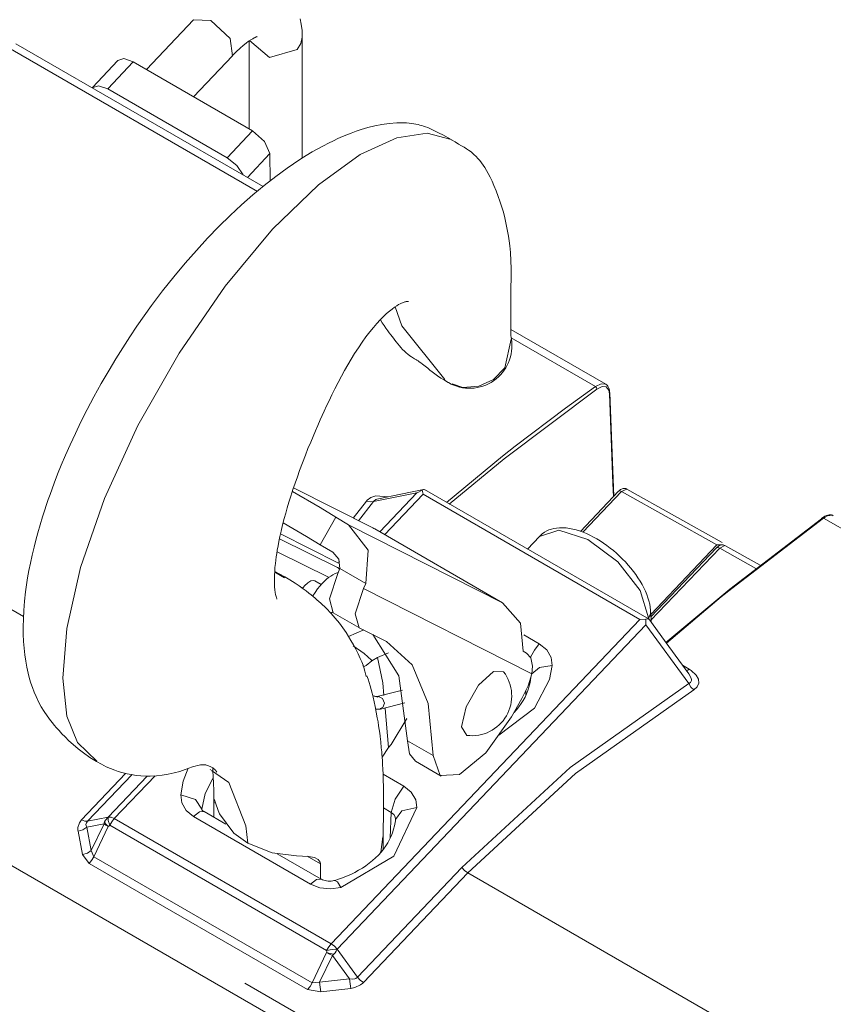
# Model space of a CAD drawing. Header units: millimetres. Extents: x 3 to 207, y 3 to 294.
# Tile 25 of 61: x 170 to 180, y 103 to 115. Entities that reach past the tile are written whole.
import ezdxf

# ---------------------------------------------------------------- set-up
doc = ezdxf.new("R2010")
doc.units = ezdxf.units.MM
doc.layers.add('1', color=7, linetype='CONTINUOUS', true_color=0xffffff)

msp = doc.modelspace()

# ---------------------------------------------------------------- linework, layer by layer
at = {"layer": '1', "color": 252, "linetype": 'Continuous', "lineweight": 18}
for p, q in [((172.515198, 114.811974), (171.959579, 114.223282)), ((172.720123, 114.801575), (172.515152, 114.81192)), ((172.948792, 114.588631), (172.720123, 114.801575)), ((173.785858, 114.760345), (173.773483, 114.82093)), ((173.794861, 114.68586), (173.785858, 114.760345)), ((173.243683, 114.603424), (173.254303, 114.608009)), ((173.254303, 114.608009), (173.261581, 114.610817)), ((173.261581, 114.610817), (173.265945, 114.612488)), ((173.265945, 114.612488), (173.26709, 114.613373)), ((173.782227, 114.53038), (173.797836, 114.60775)), ((173.797836, 114.607765), (173.794861, 114.68586)), ((173.796906, 113.179161), (173.797836, 114.607384)), ((173.334961, 112.845253), (170.420181, 114.526855)), ((172.972534, 114.385986), (172.948792, 114.588631)), ((173.062851, 114.474693), (173.100388, 114.507378)), ((173.100388, 114.507378), (173.136017, 114.535873)), ((173.136017, 114.535873), (173.165009, 114.557076)), ((173.165009, 114.557076), (173.19165, 114.574821)), ((173.172836, 114.5616), (173.172165, 113.523712)), ((173.176788, 114.564697), (173.411575, 114.365166)), ((173.19165, 114.574821), (173.212341, 114.587242)), ((173.212341, 114.587242), (173.23053, 114.597069)), ((173.23053, 114.597069), (173.243683, 114.603424)), ((173.736832, 114.460564), (173.782227, 114.53038)), ((172.516006, 113.902283), (172.972443, 114.385887)), ((172.972397, 114.385826), (173.018555, 114.432823)), ((173.018555, 114.432823), (173.062851, 114.474693)), ((173.411575, 114.365166), (173.736832, 114.460564)), ((171.62056, 114.331474), (171.323792, 114.011597)), ((171.62056, 114.331474), (171.693756, 114.352943)), ((171.693756, 114.352943), (171.801346, 114.314568)), ((171.801346, 114.314568), (173.209641, 113.50209)), ((171.320343, 114.007538), (171.393341, 114.033363)), ((171.393341, 114.033363), (171.504578, 113.994698)), ((171.504578, 113.994698), (172.912872, 113.18222)), ((174.737625, 113.577019), (174.651779, 113.559761)), ((174.822464, 113.589226), (174.737625, 113.577019)), ((174.910812, 113.596169), (174.822464, 113.589226)), ((174.996765, 113.596481), (174.910812, 113.596169)), ((175.027664, 113.594841), (174.996765, 113.596481)), ((175.058197, 113.592194), (175.027664, 113.594841)), ((175.085815, 113.588875), (175.058197, 113.592194)), ((175.113205, 113.584679), (175.085815, 113.588875)), ((175.138092, 113.580086), (175.113205, 113.584679)), ((175.162964, 113.574722), (175.138092, 113.580086)), ((175.185715, 113.56913), (175.162964, 113.574722)), ((175.208252, 113.563019), (175.185715, 113.56913)), ((175.228439, 113.55703), (175.208252, 113.563019)), ((173.209641, 113.50209), (173.352631, 113.375168)), ((174.321625, 113.454063), (174.270859, 113.432884)), ((174.372467, 113.474037), (174.321625, 113.454063)), ((174.432404, 113.495926), (174.372467, 113.474037)), ((174.491989, 113.515884), (174.432404, 113.495926)), ((174.572189, 113.539726), (174.491989, 113.515884)), ((174.651779, 113.559761), (174.572189, 113.539726)), ((175.249603, 113.550011), (175.228439, 113.55703)), ((175.278732, 113.539024), (175.249603, 113.550011)), ((175.309921, 113.525703), (175.278732, 113.539024)), ((175.340683, 113.511032), (175.309921, 113.525703)), ((175.371811, 113.495247), (175.340683, 113.511032)), ((175.41243, 113.474205), (175.371811, 113.495247)), ((175.453415, 113.452477), (175.41243, 113.474205)), ((175.551743, 113.397942), (175.453415, 113.452477)), ((173.352631, 113.375168), (173.413315, 113.232895)), ((174.106003, 113.355896), (174.046997, 113.325386)), ((174.1651, 113.384918), (174.106003, 113.355896)), ((174.21785, 113.409492), (174.1651, 113.384918)), ((174.270859, 113.432884), (174.21785, 113.409492)), ((175.599625, 113.370079), (175.556732, 113.395096)), ((175.641541, 113.345604), (175.599625, 113.370079)), ((175.675507, 113.325813), (175.641541, 113.345604)), ((173.413315, 113.232895), (173.418564, 112.909828)), ((173.915634, 113.252151), (173.843002, 113.208595)), ((173.981323, 113.28968), (173.915634, 113.252151)), ((174.046997, 113.325386), (173.981323, 113.28968)), ((175.707565, 113.30677), (175.675507, 113.325813)), ((175.73436, 113.290154), (175.707565, 113.30677)), ((175.757416, 113.274879), (175.73436, 113.290154)), ((175.776978, 113.260773), (175.757416, 113.274879)), ((175.793549, 113.247849), (175.776978, 113.260773)), ((175.82225, 113.223862), (175.793549, 113.247849)), ((175.847153, 113.20034), (175.82225, 113.223862)), ((172.912872, 113.18222), (173.024948, 113.092056)), ((173.694244, 113.112755), (173.618042, 113.060287)), ((173.770187, 113.162788), (173.694244, 113.112755)), ((173.843002, 113.208595), (173.770187, 113.162788)), ((175.869934, 113.175598), (175.847153, 113.20034)), ((175.891281, 113.149673), (175.869934, 113.175598)), ((175.910965, 113.123734), (175.891281, 113.149673)), ((175.930038, 113.096634), (175.910965, 113.123734)), ((173.024948, 113.092056), (173.100174, 112.980713)), ((173.618042, 113.060287), (173.483994, 112.962585)), ((175.949509, 113.06691), (175.930038, 113.096634)), ((175.969208, 113.03447), (175.949509, 113.06691)), ((175.990524, 112.996376), (175.969208, 113.03447)), ((176.012451, 112.953979), (175.990524, 112.996376)), ((173.483994, 112.962585), (173.349442, 112.857681)), ((176.035324, 112.90638), (176.012451, 112.953979)), ((176.058136, 112.855392), (176.035324, 112.90638)), ((173.349442, 112.857681), (173.21463, 112.745735)), ((176.084, 112.792976), (176.058136, 112.855392)), ((176.108582, 112.728706), (176.084, 112.792976)), ((173.21463, 112.745735), (173.079926, 112.627029)), ((176.128845, 112.671555), (176.108582, 112.728706)), ((176.14769, 112.613922), (176.128845, 112.671555)), ((173.079926, 112.627029), (172.945938, 112.502151)), ((176.165192, 112.555023), (176.14769, 112.613922)), ((176.180969, 112.496193), (176.165192, 112.555023)), ((172.945938, 112.502151), (172.812637, 112.371117)), ((176.195374, 112.436348), (176.180969, 112.496193)), ((176.208206, 112.376411), (176.195374, 112.436348)), ((172.812637, 112.371117), (172.680328, 112.234291)), ((176.21933, 112.317764), (176.208206, 112.376411)), ((176.229141, 112.258591), (176.21933, 112.317764)), ((172.680328, 112.234291), (172.549179, 112.091759)), ((176.237167, 112.202644), (176.229141, 112.258591)), ((176.24411, 112.146172), (176.237167, 112.202644)), ((172.549179, 112.091759), (172.415649, 111.93927)), ((176.248245, 112.106895), (176.24411, 112.146172)), ((176.251877, 112.067223), (176.248245, 112.106895)), ((176.254501, 112.033569), (176.251877, 112.067223)), ((172.415649, 111.93927), (172.283966, 111.781235)), ((176.256699, 111.999184), (176.254501, 112.033569)), ((176.258209, 111.969353), (176.256699, 111.999184)), ((176.259338, 111.939819), (176.258209, 111.969353)), ((176.260269, 111.903961), (176.259338, 111.939819)), ((176.260727, 111.869446), (176.260269, 111.903961)), ((176.2603, 111.783104), (176.260727, 111.825867)), ((176.260727, 111.825867), (176.260727, 111.869446)), ((172.283966, 111.781235), (172.150635, 111.612991)), ((176.258682, 111.681892), (176.259476, 111.731819)), ((176.259476, 111.731819), (176.2603, 111.783104)), ((172.150635, 111.612991), (172.020126, 111.439743)), ((176.25798, 111.575592), (176.258163, 111.627899)), ((176.258163, 111.627899), (176.258682, 111.681892)), ((174.967255, 111.469574), (174.978622, 111.474747)), ((174.978622, 111.474747), (174.988327, 111.478676)), ((174.988327, 111.478676), (174.997803, 111.482025)), ((174.997803, 111.482025), (175.006653, 111.484581)), ((175.006653, 111.484581), (175.016113, 111.486572)), ((175.016113, 111.486572), (175.02446, 111.48777)), ((175.02446, 111.48777), (175.031738, 111.488319)), ((175.031738, 111.488319), (175.038513, 111.488121)), ((175.038513, 111.488121), (175.048706, 111.488373)), ((176.257767, 111.404892), (176.257996, 111.479546)), ((176.25798, 111.526764), (176.25798, 111.575592)), ((176.257996, 111.479546), (176.25798, 111.526764)), ((172.020126, 111.439743), (171.933044, 111.319107)), ((174.79184, 111.345116), (174.826126, 111.37484)), ((174.826126, 111.37484), (174.857391, 111.399811)), ((174.857391, 111.399811), (174.886612, 111.421288)), ((174.886612, 111.421288), (174.911392, 111.437958)), ((174.911392, 111.437958), (174.933914, 111.451782)), ((174.933914, 111.451782), (174.951843, 111.461792)), ((174.951843, 111.461792), (174.967255, 111.469574)), ((176.257217, 111.334862), (176.257767, 111.404892)), ((171.933044, 111.319107), (171.84758, 111.196526)), ((174.677826, 111.229965), (174.717499, 111.272766)), ((174.717499, 111.272766), (174.755981, 111.311531)), ((174.718582, 111.272453), (174.718948, 111.271889)), ((174.718948, 111.271889), (174.740723, 111.238182)), ((174.755981, 111.311531), (174.79184, 111.345116)), ((176.25589, 111.21711), (176.25647, 111.273735)), ((176.25647, 111.273735), (176.257217, 111.334862)), ((171.84758, 111.196526), (171.762634, 111.070297)), ((174.548615, 111.071144), (174.593124, 111.129242)), ((174.593124, 111.129242), (174.635864, 111.181641)), ((174.635864, 111.181641), (174.677826, 111.229965)), ((174.740723, 111.238182), (174.762527, 111.20536)), ((174.762527, 111.20536), (174.783859, 111.174156)), ((174.783859, 111.174156), (174.805145, 111.143921)), ((174.805145, 111.143921), (174.822845, 111.119484)), ((176.255814, 111.1866), (176.255829, 111.201591)), ((176.255875, 111.173149), (176.255814, 111.1866)), ((176.255829, 111.201591), (176.25589, 111.21711)), ((176.255997, 111.160225), (176.255875, 111.173149)), ((177.376465, 110.513634), (176.255951, 111.160072)), ((176.256165, 111.148682), (176.255997, 111.160225)), ((176.256393, 111.137642), (176.256165, 111.148682)), ((176.256653, 111.127899), (176.256393, 111.137642)), ((176.256989, 111.118568), (176.256653, 111.127899)), ((171.762634, 111.070297), (171.679565, 110.942413)), ((174.459061, 110.943481), (174.503799, 111.009041)), ((174.503799, 111.009041), (174.548615, 111.071144)), ((174.822845, 111.119484), (174.84053, 111.095726)), ((174.84053, 111.095726), (174.856522, 111.074814)), ((174.856522, 111.074814), (174.872528, 111.054344)), ((174.872528, 111.054344), (174.889694, 111.032791)), ((174.889694, 111.032791), (174.906769, 111.011505)), ((174.906769, 111.011505), (174.924744, 110.989067)), ((176.257339, 111.110313), (176.256989, 111.118568)), ((176.257736, 111.102722), (176.257339, 111.110313)), ((176.258194, 111.095062), (176.257736, 111.102722)), ((176.258636, 111.088333), (176.258194, 111.095062)), ((176.259308, 111.079498), (176.258636, 111.088333)), ((176.260117, 111.070869), (176.259308, 111.079498)), ((176.261581, 111.058495), (176.260117, 111.070869)), ((176.263458, 111.045265), (176.261581, 111.058495)), ((171.679565, 110.942413), (171.597549, 110.811432)), ((174.41449, 110.874588), (174.459061, 110.943481)), ((174.924744, 110.989067), (174.942657, 110.96711)), ((174.942657, 110.96711), (174.961792, 110.944633)), ((174.961792, 110.944633), (174.981476, 110.923073)), ((174.981476, 110.923073), (175.001709, 110.90284)), ((175.001709, 110.90284), (175.023117, 110.883385)), ((171.597549, 110.811432), (171.517715, 110.679108)), ((174.333298, 110.740005), (174.373734, 110.808487)), ((174.373734, 110.808487), (174.41449, 110.874588)), ((175.023117, 110.883385), (175.044312, 110.865868)), ((175.044312, 110.865868), (175.066696, 110.849113)), ((175.066696, 110.849113), (175.086975, 110.835358)), ((175.086975, 110.835358), (175.109268, 110.82135)), ((175.109268, 110.82135), (175.122116, 110.813568)), ((175.122116, 110.813568), (175.136826, 110.804558)), ((175.136826, 110.804558), (175.143524, 110.800385)), ((175.143524, 110.800385), (175.15033, 110.796051)), ((175.15033, 110.796051), (175.163467, 110.787354)), ((175.163467, 110.787354), (175.176086, 110.778618)), ((175.176086, 110.778618), (175.196671, 110.763725)), ((171.517715, 110.679108), (171.426468, 110.521446)), ((174.259903, 110.608521), (174.296463, 110.675148)), ((174.296463, 110.675148), (174.333298, 110.740005)), ((175.196671, 110.763725), (175.217285, 110.748192)), ((175.217285, 110.748192), (175.246841, 110.725067)), ((175.246841, 110.725067), (175.276733, 110.701195)), ((175.276733, 110.701195), (175.302628, 110.680595)), ((175.302628, 110.680595), (175.32901, 110.65995)), ((175.32901, 110.65995), (175.361038, 110.63562)), ((174.220383, 110.534004), (174.259903, 110.608521)), ((175.361038, 110.63562), (175.393784, 110.611931)), ((175.393784, 110.611931), (175.433182, 110.585205)), ((175.433182, 110.585205), (175.473465, 110.559738)), ((175.47345, 110.559746), (175.51709, 110.534302)), ((171.426468, 110.521446), (171.338623, 110.362495)), ((174.146744, 110.388542), (174.181244, 110.457748)), ((174.181244, 110.457748), (174.220383, 110.534004)), ((175.51709, 110.534302), (175.562195, 110.510376)), ((177.385727, 110.506775), (177.376648, 110.512367)), ((177.393753, 110.500008), (177.385727, 110.506775)), ((177.403229, 110.488373), (177.393753, 110.500008)), ((177.410797, 110.474838), (177.403229, 110.488373)), ((177.417068, 110.458778), (177.410797, 110.474838)), ((177.42128, 110.441147), (177.417068, 110.458778)), ((177.422974, 110.426781), (177.42128, 110.441147)), ((177.423431, 110.411453), (177.422974, 110.426781)), ((171.338623, 110.362495), (171.260986, 110.215523)), ((174.083908, 110.257782), (174.11264, 110.318314)), ((174.11264, 110.318314), (174.146744, 110.388542)), ((177.424332, 110.412224), (177.424362, 110.411827)), ((177.471573, 109.190933), (177.424332, 110.412209)), ((177.424362, 110.411827), (177.424362, 110.411438)), ((171.260986, 110.215523), (171.186508, 110.068001)), ((174.031509, 110.144112), (174.055511, 110.196709)), ((174.055511, 110.196709), (174.083908, 110.257782)), ((173.979691, 110.027542), (174.007767, 110.091225)), ((174.007767, 110.091225), (174.031509, 110.144112)), ((171.186508, 110.068001), (171.121643, 109.933647)), ((173.924042, 109.897522), (173.952057, 109.963585)), ((173.952057, 109.963585), (173.979691, 110.027542)), ((171.121643, 109.933647), (171.059586, 109.799248)), ((173.896576, 109.83136), (173.924042, 109.897522)), ((171.059586, 109.799248), (171.006165, 109.678322)), ((173.834045, 109.675446), (173.864883, 109.753349)), ((173.864883, 109.753349), (173.896576, 109.83136)), ((171.006165, 109.678322), (170.955139, 109.557648)), ((173.799438, 109.585449), (173.834045, 109.675446)), ((170.955139, 109.557648), (170.91185, 109.450729)), ((173.766159, 109.495995), (173.799438, 109.585449)), ((170.91185, 109.450729), (170.870544, 109.344215)), ((173.713104, 109.346291), (173.739105, 109.42083)), ((173.739105, 109.42083), (173.766159, 109.495995)), ((170.845932, 109.278336), (170.822083, 109.212662)), ((170.870544, 109.344215), (170.845932, 109.278336)), ((173.662643, 109.193741), (173.687241, 109.269562)), ((173.687241, 109.269562), (173.713104, 109.346291)), ((175.225449, 109.269997), (174.961258, 109.21627)), ((175.231628, 109.271141), (175.210495, 109.264153)), ((175.240692, 109.266731), (175.231628, 109.271141)), ((177.887085, 107.742592), (175.237106, 109.271431)), ((177.551651, 109.270477), (177.541565, 109.262939)), ((177.562332, 109.276733), (177.551651, 109.270477)), ((177.572189, 109.280937), (177.562332, 109.276733)), ((177.582718, 109.283813), (177.572189, 109.280937)), ((177.593277, 109.285057), (177.582718, 109.283813)), ((177.603973, 109.284492), (177.593277, 109.285057)), ((177.614197, 109.281891), (177.603973, 109.284492)), ((177.624176, 109.277313), (177.614197, 109.281891)), ((178.749802, 108.647812), (177.625671, 109.277283)), ((170.801086, 109.153114), (170.780746, 109.093735)), ((170.822083, 109.212662), (170.801086, 109.153114)), ((173.640717, 109.123428), (173.662643, 109.193741)), ((174.961258, 109.21627), (174.697067, 109.162552)), ((175.150391, 109.23304), (175.151154, 109.233543)), ((175.151154, 109.233543), (175.210434, 109.263916)), ((175.210785, 109.264053), (175.221725, 109.215034)), ((177.528091, 109.250282), (177.078506, 108.778053)), ((177.534698, 109.256897), (177.528091, 109.250282)), ((177.541565, 109.262939), (177.534698, 109.256897)), ((170.780746, 109.093735), (170.756516, 109.020638)), ((173.601776, 108.990532), (173.61998, 109.054131)), ((173.61998, 109.054131), (173.640717, 109.123428)), ((174.554749, 109.135292), (174.598877, 109.1241)), ((174.598877, 109.1241), (174.638077, 109.128853)), ((170.733322, 108.947868), (170.704926, 108.854416)), ((170.756516, 109.020638), (170.733322, 108.947868)), ((173.565384, 108.853462), (173.584656, 108.92794)), ((173.584656, 108.92794), (173.601776, 108.990532)), ((178.840164, 108.097961), (179.921326, 108.926552)), ((179.921326, 108.926552), (179.923325, 108.931236)), ((179.923325, 108.931236), (179.926575, 108.934769)), ((179.944397, 108.946716), (179.926743, 108.934555)), ((179.961716, 108.956711), (179.944397, 108.946716)), ((179.979156, 108.964745), (179.961716, 108.956711)), ((179.996185, 108.970367), (179.979156, 108.964745)), ((180.011139, 108.973251), (179.996185, 108.970367)), ((180.026001, 108.974136), (180.011139, 108.973251)), ((180.040619, 108.972855), (180.026001, 108.974136)), ((180.054031, 108.968254), (180.040619, 108.972855)), ((180.057312, 108.966232), (180.054031, 108.968254)), ((180.060471, 108.963882), (180.057312, 108.966232)), ((170.704926, 108.854416), (170.678314, 108.761673)), ((173.547806, 108.780678), (173.565384, 108.853462)), ((176.735291, 108.803841), (176.707504, 108.794159)), ((176.765366, 108.811554), (176.735291, 108.803841)), ((176.796265, 108.816864), (176.765366, 108.811554)), ((176.833145, 108.820175), (176.796265, 108.816864)), ((176.87085, 108.820526), (176.833145, 108.820175)), ((176.9095, 108.818054), (176.87085, 108.820526)), ((176.948837, 108.812859), (176.9095, 108.818054)), ((176.988419, 108.805115), (176.948837, 108.812859)), ((177.028534, 108.794907), (176.988419, 108.805115)), ((170.678314, 108.761673), (170.654968, 108.675316)), ((173.521011, 108.657158), (173.533722, 108.71817)), ((173.533722, 108.71817), (173.547806, 108.780678)), ((176.594543, 108.717728), (176.455887, 108.568291)), ((176.610657, 108.733246), (176.594772, 108.716393)), ((176.627838, 108.748505), (176.610657, 108.733246)), ((176.653305, 108.766739), (176.627838, 108.748505)), ((176.68074, 108.782181), (176.653305, 108.766739)), ((176.707504, 108.794159), (176.68074, 108.782181)), ((177.068726, 108.782425), (177.028534, 108.794907)), ((177.109283, 108.767677), (177.068726, 108.782425)), ((177.149734, 108.750885), (177.109283, 108.767677)), ((177.190369, 108.731995), (177.149734, 108.750885)), ((177.230774, 108.711235), (177.190369, 108.731995)), ((177.271149, 108.688576), (177.230774, 108.711235)), ((177.311142, 108.664192), (177.271149, 108.688576)), ((170.633255, 108.589714), (170.611176, 108.496071)), ((170.654968, 108.675316), (170.633255, 108.589714)), ((173.502426, 108.556755), (173.511215, 108.606369)), ((173.511215, 108.606369), (173.521011, 108.657158)), ((177.350861, 108.638092), (177.311142, 108.664192)), ((177.389999, 108.610451), (177.350861, 108.638092)), ((177.428619, 108.581284), (177.389999, 108.610451)), ((177.466507, 108.550743), (177.428619, 108.581284)), ((177.9077, 107.798218), (178.688217, 108.618057)), ((178.685196, 108.583565), (177.908859, 107.768105)), ((178.691833, 108.590179), (178.685196, 108.583565)), ((178.761703, 108.619392), (178.688217, 108.618057)), ((178.6987, 108.596214), (178.691833, 108.590179)), ((178.708771, 108.60376), (178.6987, 108.596214)), ((178.719467, 108.610023), (178.708771, 108.60376)), ((178.72934, 108.61422), (178.719467, 108.610023)), ((178.739853, 108.617096), (178.72934, 108.61422)), ((178.750412, 108.618332), (178.739853, 108.617096)), ((178.761078, 108.617775), (178.750412, 108.618332)), ((178.771317, 108.615181), (178.761078, 108.617775)), ((178.781326, 108.610596), (178.771317, 108.615181)), ((179.196762, 108.378761), (178.782791, 108.610565)), ((170.611176, 108.496071), (170.59111, 108.403465)), ((173.484665, 108.436813), (173.490128, 108.477631)), ((173.490128, 108.477631), (173.495911, 108.516647)), ((173.495911, 108.516647), (173.502426, 108.556755)), ((177.503571, 108.51889), (177.466507, 108.550743)), ((177.539703, 108.485847), (177.503571, 108.51889)), ((177.574783, 108.451721), (177.539703, 108.485847)), ((170.59111, 108.403465), (170.573746, 108.315369)), ((173.472275, 108.309288), (173.475616, 108.352394)), ((173.475616, 108.352394), (173.480057, 108.397522)), ((173.480057, 108.397522), (173.484665, 108.436813)), ((177.608704, 108.416588), (177.574783, 108.451721)), ((177.641342, 108.380615), (177.608704, 108.416588)), ((177.672638, 108.343788), (177.641342, 108.380615)), ((177.702377, 108.306374), (177.672638, 108.343788)), ((170.558304, 108.228294), (170.545456, 108.146919)), ((170.573746, 108.315369), (170.558304, 108.228294)), ((173.468613, 108.215858), (173.469711, 108.26123)), ((173.469711, 108.26123), (173.472275, 108.309288)), ((173.590912, 108.241013), (173.472153, 108.305702)), ((173.652252, 108.204544), (173.590942, 108.241005)), ((177.730621, 108.268288), (177.702377, 108.306374)), ((177.75708, 108.229851), (177.730621, 108.268288)), ((177.781815, 108.190926), (177.75708, 108.229851)), ((170.545456, 108.146919), (170.534378, 108.066544)), ((173.46907, 108.168411), (173.468613, 108.215858)), ((173.471237, 108.124588), (173.46907, 108.168411)), ((173.474518, 108.088684), (173.471237, 108.124588)), ((173.712357, 108.166496), (173.652252, 108.204544)), ((173.759918, 108.134674), (173.712357, 108.166496)), ((173.806641, 108.10183), (173.759918, 108.134674)), ((177.804581, 108.151871), (177.781815, 108.190926)), ((177.825394, 108.112564), (177.804581, 108.151871)), ((177.844009, 108.073334), (177.825394, 108.112564)), ((170.534378, 108.066544), (170.521774, 107.955017)), ((173.478882, 108.056343), (173.474518, 108.088684)), ((173.483261, 108.032166), (173.478882, 108.056343)), ((173.48822, 108.010902), (173.483261, 108.032166)), ((173.492569, 107.995781), (173.48822, 108.010902)), ((173.496109, 107.984604), (173.492569, 107.995781)), ((173.841858, 108.075935), (173.806641, 108.10183)), ((173.876419, 108.049522), (173.841858, 108.075935)), ((173.901062, 108.03006), (173.876419, 108.049522)), ((173.925217, 108.010406), (173.901062, 108.03006)), ((173.94812, 107.991249), (173.925217, 108.010406)), ((173.970596, 107.971954), (173.94812, 107.991249)), ((177.860443, 108.034225), (177.844009, 108.073334)), ((177.874496, 107.995377), (177.860443, 108.034225)), ((177.886002, 107.957436), (177.874496, 107.995377)), ((178.087036, 107.465286), (178.840164, 108.097961)), ((170.521774, 107.955017), (170.512756, 107.845604)), ((173.498123, 107.976532), (173.496109, 107.984604)), ((173.994247, 107.95105), (173.970596, 107.971954)), ((174.017441, 107.929924), (173.994247, 107.95105)), ((174.078644, 107.870949), (174.017441, 107.929924)), ((177.895111, 107.919838), (177.886002, 107.957436)), ((177.901688, 107.8834), (177.895111, 107.919838)), ((177.905548, 107.847466), (177.901688, 107.8834)), ((170.512756, 107.845604), (170.50769, 107.747673)), ((174.136215, 107.810692), (174.078644, 107.870949)), ((174.133011, 107.813911), (174.155045, 107.823624)), ((174.187134, 107.752831), (174.136215, 107.810692)), ((177.873993, 107.750153), (177.882462, 107.759285)), ((177.901352, 107.788986), (177.882462, 107.759285)), ((177.906357, 107.81929), (177.901352, 107.788986)), ((177.90625, 107.833351), (177.905548, 107.847466)), ((177.906479, 107.819321), (177.90625, 107.833351)), ((177.911179, 107.70813), (177.906815, 107.820953)), ((170.50769, 107.747673), (170.505676, 107.651581)), ((170.505676, 107.651581), (170.506607, 107.564362)), ((174.234558, 107.694382), (174.187134, 107.752831)), ((174.275452, 107.6399), (174.234558, 107.694382)), ((174.313507, 107.58522), (174.275452, 107.6399)), ((177.778946, 107.739708), (177.851288, 107.740891)), ((177.849945, 107.676552), (177.849869, 107.675644)), ((177.850876, 107.740929), (177.849945, 107.676552)), ((177.872192, 107.747749), (177.851181, 107.740845)), ((177.881256, 107.743332), (177.872192, 107.747749)), ((178.121704, 107.420113), (177.884628, 107.744438)), ((170.506607, 107.564362), (170.510239, 107.478767)), ((174.343781, 107.538528), (174.313507, 107.58522)), ((174.371811, 107.4925), (174.343781, 107.538528)), ((174.344223, 107.536407), (174.522125, 107.614853)), ((170.510239, 107.478767), (170.516281, 107.398872)), ((174.401337, 107.440651), (174.371811, 107.4925)), ((174.428162, 107.390106), (174.401337, 107.440651)), ((178.358749, 107.095802), (178.121704, 107.420113)), ((170.516281, 107.398872), (170.524887, 107.32048)), ((170.524887, 107.32048), (170.535522, 107.247192)), ((174.456039, 107.333748), (174.428162, 107.390106)), ((174.481888, 107.277138), (174.456039, 107.333748)), ((174.684357, 107.289093), (174.813065, 107.345856)), ((170.535522, 107.247192), (170.548599, 107.175438)), ((170.548599, 107.175438), (170.563995, 107.105827)), ((174.49826, 107.238564), (174.481888, 107.277138)), ((174.513824, 107.199524), (174.49826, 107.238564)), ((174.519562, 107.186043), (174.519531, 107.186142)), ((174.520477, 107.18457), (174.519562, 107.186043)), ((174.529343, 107.183281), (174.520477, 107.18457)), ((174.551743, 107.19677), (174.529343, 107.183281)), ((174.618759, 107.250328), (174.551743, 107.19677)), ((174.618759, 107.250328), (174.684357, 107.289093)), ((170.563995, 107.105827), (170.581741, 107.038193)), ((174.551956, 107.065414), (174.534424, 107.130646)), ((174.572784, 107.03582), (174.560074, 107.074409)), ((176.494705, 107.059692), (176.494537, 107.057571)), ((176.494873, 107.061813), (176.494705, 107.059692)), ((178.343704, 107.141731), (178.328552, 107.135437)), ((178.360428, 107.15332), (178.343704, 107.141731)), ((170.581741, 107.038193), (170.596893, 106.987839)), ((170.596893, 106.987839), (170.613617, 106.938202)), ((174.584961, 106.99688), (174.572784, 107.03582)), ((174.597397, 106.95488), (174.584961, 106.99688)), ((174.609238, 106.912506), (174.597397, 106.95488)), ((176.48172, 106.979362), (176.471573, 106.94059)), ((176.489517, 107.017525), (176.48172, 106.979362)), ((176.494537, 107.057571), (176.489517, 107.017525)), ((170.613617, 106.938202), (170.634399, 106.883095)), ((170.634399, 106.883095), (170.65744, 106.828552)), ((170.65744, 106.828552), (170.686172, 106.76815)), ((174.620956, 106.868187), (174.609238, 106.912506)), ((174.632156, 106.823326), (174.620956, 106.868187)), ((176.443298, 106.86245), (176.424667, 106.823219)), ((176.45903, 106.901978), (176.443298, 106.86245)), ((176.471573, 106.94059), (176.45903, 106.901978)), ((170.686172, 106.76815), (170.718109, 106.709221)), ((174.644958, 106.768631), (174.632156, 106.823326)), ((174.657059, 106.712952), (174.644958, 106.768631)), ((174.670319, 106.646767), (174.657059, 106.712952)), ((176.379379, 106.746574), (176.353043, 106.709808)), ((176.403397, 106.784615), (176.379379, 106.746574)), ((176.424667, 106.823219), (176.403397, 106.784615)), ((170.718109, 106.709221), (170.751801, 106.654541)), ((170.751801, 106.654541), (170.788757, 106.600853)), ((170.788757, 106.600853), (170.808701, 106.573944)), ((174.682587, 106.579399), (174.670319, 106.646767)), ((176.324066, 106.673805), (176.295151, 106.641548)), ((176.353043, 106.709808), (176.324066, 106.673805)), ((170.808701, 106.573944), (170.829529, 106.546928)), ((170.829529, 106.546928), (170.850311, 106.520844)), ((170.850311, 106.520844), (170.872253, 106.494141)), ((170.872253, 106.494141), (170.899399, 106.46225)), ((174.690689, 106.531227), (174.682587, 106.579399)), ((174.698303, 106.482513), (174.690689, 106.531227)), ((174.704437, 106.440277), (174.698303, 106.482513)), ((175.030869, 106.570839), (174.844879, 106.263359)), ((170.899399, 106.46225), (170.928192, 106.429611)), ((170.928192, 106.429611), (170.963242, 106.391502)), ((170.963242, 106.391502), (170.999756, 106.353615)), ((174.710251, 106.397682), (174.704437, 106.440277)), ((174.714874, 106.361229), (174.710251, 106.397682)), ((170.999756, 106.353615), (171.0457, 106.308525)), ((171.0457, 106.308525), (171.09314, 106.264816)), ((171.09314, 106.264816), (171.153259, 106.213379)), ((174.719284, 106.324539), (174.714874, 106.361229)), ((174.722183, 106.298973), (174.719284, 106.324539)), ((174.724945, 106.2733), (174.722183, 106.298973)), ((174.727386, 106.249557), (174.724945, 106.2733)), ((174.729721, 106.225754), (174.727386, 106.249557)), ((174.844879, 106.263359), (174.812729, 106.229591)), ((171.153259, 106.213379), (171.215271, 106.164864)), ((171.215271, 106.164864), (171.29184, 106.11113)), ((174.731934, 106.202232), (174.729721, 106.225754)), ((174.734024, 106.178802), (174.731934, 106.202232)), ((174.736725, 106.146561), (174.734024, 106.178802)), ((174.739227, 106.114464), (174.736725, 106.146561)), ((174.812729, 106.229591), (174.739395, 106.116737)), ((171.29184, 106.11113), (171.371124, 106.061935)), ((171.371124, 106.061935), (171.428101, 106.030739)), ((171.428101, 106.030739), (171.485779, 106.002556)), ((172.534637, 106.010384), (172.561569, 106.017616)), ((172.561569, 106.017616), (172.58226, 106.022041)), ((172.58226, 106.022041), (172.59845, 106.024361)), ((172.59845, 106.024361), (172.613449, 106.02552)), ((172.613449, 106.02552), (172.627228, 106.025711)), ((172.627228, 106.025711), (172.637589, 106.025223)), ((172.637589, 106.025223), (172.648087, 106.024139)), ((172.648087, 106.024139), (172.658218, 106.022575)), ((172.658218, 106.022575), (172.669189, 106.020294)), ((172.669189, 106.020294), (172.679947, 106.017471)), ((172.679947, 106.017471), (172.69014, 106.014297)), ((172.69014, 106.014297), (172.700394, 106.010452)), ((174.742264, 106.071877), (174.739227, 106.114464)), ((174.74498, 106.029068), (174.742264, 106.071877)), ((174.748138, 105.971657), (174.74498, 106.029068)), ((171.485779, 106.002556), (171.535599, 105.980873)), ((171.535599, 105.980873), (171.58577, 105.961464)), ((171.58577, 105.961464), (171.627304, 105.947235)), ((171.627304, 105.947235), (171.668808, 105.934631)), ((171.668808, 105.934631), (171.701126, 105.925941)), ((171.701126, 105.925941), (171.733093, 105.918282)), ((171.733093, 105.918282), (171.757339, 105.913101)), ((171.757339, 105.913101), (171.78125, 105.908524)), ((171.78125, 105.908524), (171.839172, 105.89962)), ((171.839172, 105.89962), (171.895096, 105.893898)), ((172.076553, 105.894325), (172.14563, 105.901794)), ((172.14563, 105.901794), (172.217148, 105.913506)), ((172.217148, 105.913506), (172.2854, 105.928619)), ((172.2854, 105.928619), (172.352066, 105.947281)), ((172.352066, 105.947281), (172.415588, 105.968437)), ((172.415588, 105.968437), (172.460236, 105.984833)), ((172.460236, 105.984833), (172.500702, 105.999519)), ((172.500702, 105.999519), (172.534637, 106.010384)), ((172.700394, 106.010452), (172.709076, 106.006607)), ((172.709076, 106.006607), (172.71875, 106.001892)), ((172.709457, 105.968369), (172.715836, 105.963921)), ((172.71875, 106.001892), (172.72728, 105.997108)), ((172.727158, 105.997185), (172.734344, 105.992958)), ((172.734344, 105.992958), (172.741699, 105.988129)), ((172.741699, 105.988129), (172.748215, 105.983475)), ((172.742416, 105.988869), (172.744308, 105.954903)), ((172.744308, 105.954903), (172.747925, 105.883858)), ((172.748215, 105.983475), (172.754791, 105.97834)), ((172.754791, 105.97834), (172.760193, 105.973679)), ((172.760193, 105.973679), (172.765488, 105.968658)), ((172.765488, 105.968658), (172.769928, 105.96405)), ((172.769928, 105.96405), (172.774048, 105.95945)), ((172.774048, 105.95945), (172.776535, 105.956474)), ((172.776535, 105.956474), (172.778702, 105.953766)), ((172.778702, 105.953766), (172.780121, 105.951912)), ((172.780121, 105.951912), (172.781403, 105.95018)), ((172.781403, 105.95018), (172.782593, 105.948532)), ((172.782593, 105.948532), (172.783691, 105.946922)), ((172.783691, 105.946922), (172.784668, 105.945442)), ((172.784668, 105.945442), (172.785568, 105.944046)), ((172.785568, 105.944046), (172.786331, 105.942787)), ((172.786331, 105.942787), (172.787033, 105.94162)), ((172.787033, 105.94162), (172.787613, 105.940605)), ((172.787613, 105.940605), (172.788116, 105.939705)), ((172.788116, 105.939705), (172.788513, 105.938988)), ((172.788513, 105.938988), (172.788834, 105.938423)), ((172.788834, 105.938423), (172.789291, 105.937798)), ((174.750748, 105.913704), (174.748138, 105.971657)), ((174.753082, 105.842751), (174.750748, 105.913704)), ((171.895096, 105.893898), (171.950546, 105.890999)), ((171.950546, 105.890999), (172.003876, 105.890747)), ((172.003876, 105.890747), (172.076553, 105.894325)), ((172.747925, 105.883858), (172.751114, 105.809578)), ((172.751114, 105.809578), (172.753845, 105.722839)), ((174.754562, 105.770882), (174.753082, 105.842751)), ((172.753845, 105.722839), (172.755234, 105.6325)), ((174.755234, 105.695587), (174.754562, 105.770882)), ((174.75499, 105.619354), (174.755234, 105.695587)), ((172.7547, 105.407471), (172.756073, 105.581406)), ((172.755234, 105.6325), (172.754929, 105.529053)), ((172.756073, 105.581406), (172.756241, 105.608597)), ((172.756241, 105.608597), (172.757446, 105.618179)), ((172.757446, 105.618179), (172.760864, 105.610718)), ((172.760864, 105.610718), (172.771957, 105.574799)), ((172.771957, 105.574799), (172.80394, 105.487053)), ((174.754562, 105.499229), (174.75502, 105.598831)), ((174.755005, 105.609093), (174.75499, 105.619354)), ((174.75502, 105.598831), (174.755005, 105.609093)), ((172.610352, 105.499092), (172.610214, 105.499329)), ((172.611435, 105.497284), (172.610352, 105.499092)), ((172.611435, 105.501183), (172.612411, 105.493576)), ((172.613983, 105.493851), (172.611435, 105.497284)), ((172.618271, 105.489212), (172.613983, 105.493851)), ((172.624969, 105.483582), (172.618271, 105.489212)), ((172.631287, 105.479279), (172.624969, 105.483582)), ((172.638947, 105.474617), (172.631287, 105.479279)), ((172.895645, 105.326157), (172.638489, 105.474518)), ((172.754929, 105.529053), (172.753784, 105.423637)), ((172.80394, 105.487053), (172.821594, 105.447357)), ((172.821594, 105.447357), (172.991211, 105.22036)), ((174.753555, 105.399231), (174.754562, 105.499229)), ((171.464432, 105.350449), (171.481155, 105.325417)), ((171.481155, 105.325417), (171.507828, 105.296715)), ((172.753784, 105.423637), (172.753632, 105.408104)), ((174.752609, 105.286919), (174.753555, 105.399231)), ((174.892944, 105.346367), (174.885483, 105.30513)), ((174.895309, 105.364655), (174.892944, 105.346367)), ((174.89711, 105.382957), (174.895309, 105.364655)), ((171.153183, 105.244156), (171.210083, 105.25943)), ((171.210083, 105.25943), (171.254395, 105.288872)), ((172.991211, 105.22036), (173.154144, 105.101318)), ((174.751755, 105.175034), (174.752609, 105.286919)), ((174.861862, 105.223526), (174.845764, 105.183296)), ((174.875076, 105.26403), (174.861862, 105.223526)), ((174.885483, 105.30513), (174.875076, 105.26403)), ((173.154144, 105.101318), (173.442841, 104.987251)), ((174.750504, 105.025726), (174.751816, 105.17498)), ((174.805557, 105.105392), (174.781662, 105.067902)), ((174.827087, 105.144127), (174.805557, 105.105392)), ((174.845764, 105.183296), (174.827087, 105.144127)), ((173.442841, 104.987251), (173.730133, 104.952721)), ((174.019867, 104.677559), (173.501266, 104.976761)), ((174.726273, 104.995537), (174.694885, 104.960876)), ((174.755066, 105.031059), (174.726273, 104.995537)), ((174.781662, 105.067902), (174.755066, 105.031059)), ((173.730133, 104.952721), (173.871979, 104.945038)), ((173.871979, 104.945038), (173.940063, 104.930992)), ((173.940063, 104.930992), (173.984802, 104.909401)), ((173.984802, 104.909401), (174.010056, 104.876717)), ((174.010056, 104.876717), (174.013199, 104.856148)), ((174.013199, 104.856148), (174.01149, 104.682411)), ((174.587753, 104.864609), (174.547745, 104.835121)), ((174.62558, 104.895378), (174.587753, 104.864609)), ((174.661423, 104.927597), (174.62558, 104.895378)), ((174.694885, 104.960876), (174.661423, 104.927597)), ((174.416473, 104.755798), (174.369202, 104.732574)), ((174.462021, 104.78067), (174.416473, 104.755798)), ((174.505859, 104.807159), (174.462021, 104.78067)), ((174.547745, 104.835121), (174.505859, 104.807159)), ((174.021637, 104.676697), (174.020264, 104.677635)), ((174.023117, 104.675751), (174.021637, 104.676697)), ((174.035187, 104.669731), (174.023117, 104.675751)), ((174.050262, 104.664139), (174.035187, 104.669731)), ((174.06636, 104.659561), (174.050262, 104.664139)), ((174.08342, 104.656136), (174.06636, 104.659561)), ((174.101608, 104.654007), (174.08342, 104.656136)), ((174.120331, 104.653328), (174.101608, 104.654007)), ((174.138626, 104.654144), (174.120331, 104.653328)), ((174.156235, 104.656357), (174.138626, 104.654144)), ((174.168747, 104.658928), (174.156235, 104.656357)), ((174.180649, 104.662277), (174.168747, 104.658928)), ((174.225967, 104.675972), (174.180817, 104.661903)), ((174.270157, 104.691391), (174.225967, 104.675972)), ((174.320404, 104.71109), (174.270157, 104.691391)), ((174.369202, 104.732574), (174.320404, 104.71109)), ((174.084442, 103.810211), (174.126266, 103.7994)), ((174.126266, 103.7994), (174.169403, 103.789894)), ((174.481918, 103.48484), (174.449448, 103.520714)), ((174.52037, 103.456642), (174.481918, 103.48484))]:
    msp.add_line(p, q, dxfattribs=at)
at = {"layer": '1', "color": 252, "linetype": 'Continuous', "lineweight": 13}
for p, q in [((170.302597, 114.497948), (173.267502, 112.787422)), ((171.504578, 113.994698), (171.801346, 114.314568)), ((172.912872, 113.18222), (173.209641, 113.50209)), ((175.269928, 113.474792), (174.911652, 113.42057)), ((175.552322, 113.397606), (175.269928, 113.474792)), ((174.911652, 113.42057), (174.481735, 113.220596)), ((175.557373, 113.392853), (175.552322, 113.397606)), ((173.151749, 112.950958), (173.413315, 113.232895)), ((174.481735, 113.220596), (173.988373, 112.862625)), ((173.988373, 112.862625), (173.446747, 112.340446)), ((173.446747, 112.340446), (172.886002, 111.668228)), ((172.886002, 111.668228), (172.344101, 110.88044)), ((174.8936, 111.424828), (174.970291, 111.199821)), ((174.970291, 111.199821), (175.478424, 110.567284)), ((176.186249, 110.707489), (176.260544, 111.043968)), ((176.261429, 111.060158), (177.256866, 110.48587)), ((172.344101, 110.88044), (171.859421, 110.026344)), ((176.052994, 110.570038), (176.186249, 110.707489)), ((175.879715, 110.488319), (176.052994, 110.570038)), ((165.788422, 110.496941), (170.510071, 107.772919)), ((175.564056, 110.517143), (175.692764, 110.474762)), ((175.692764, 110.474762), (175.879715, 110.488319)), ((177.272354, 110.454811), (176.176804, 109.634514)), ((176.902695, 110.231377), (177.256866, 110.48587)), ((177.256866, 110.48587), (177.323669, 110.518677)), ((177.256866, 110.48587), (177.269592, 110.472031)), ((177.269592, 110.472031), (177.272354, 110.454811)), ((177.334732, 110.485405), (177.272354, 110.454811)), ((177.323669, 110.518677), (177.376648, 110.512703)), ((177.38327, 110.481102), (177.334732, 110.485405)), ((177.412476, 110.442413), (177.38327, 110.481102)), ((177.419479, 110.39991), (177.412476, 110.442413)), ((177.42308, 110.405388), (177.419479, 110.39991)), ((177.460327, 109.343842), (177.419479, 110.39991)), ((177.424362, 110.411438), (177.42308, 110.405388)), ((176.309479, 109.782158), (176.902695, 110.231377)), ((171.859421, 110.026344), (171.464691, 109.163643)), ((176.160248, 109.664742), (176.309479, 109.782158)), ((175.497559, 109.116699), (176.160248, 109.664742)), ((176.176804, 109.634514), (175.528625, 109.098946)), ((174.651932, 108.806015), (173.694885, 109.291191)), ((174.628845, 108.818512), (173.695114, 109.291878)), ((177.466446, 109.185524), (177.460327, 109.343842)), ((177.625671, 109.277283), (177.564209, 109.247467)), ((171.464691, 109.163643), (171.182007, 108.349701)), ((174.006561, 109.0578), (173.68129, 109.247536)), ((174.56221, 109.144119), (174.604721, 109.175957)), ((174.604721, 109.175957), (174.666473, 109.195847)), ((175.150391, 109.23304), (174.638077, 109.128853)), ((174.664886, 109.151863), (174.645798, 109.138428)), ((174.675735, 109.156586), (174.664886, 109.151863)), ((174.666473, 109.195847), (174.808609, 109.185226)), ((174.697144, 109.162239), (174.675735, 109.156586)), ((174.711227, 108.771759), (175.150391, 109.23304)), ((175.221725, 109.215034), (174.768341, 108.738815)), ((177.778946, 107.739708), (175.221725, 109.215034)), ((177.564209, 109.247467), (177.10788, 108.768143)), ((177.542877, 109.254799), (177.528091, 109.250282)), ((177.564209, 109.247467), (177.542877, 109.254799)), ((178.688217, 108.618057), (177.564209, 109.247467)), ((174.192947, 108.943703), (174.006561, 109.0578)), ((174.398788, 108.935104), (174.554749, 109.135292)), ((174.638077, 109.128853), (174.4617, 108.903198)), ((174.554749, 109.135292), (174.56221, 109.144119)), ((174.641647, 109.133835), (174.638077, 109.128868)), ((174.638077, 109.128868), (174.638077, 109.128853)), ((174.645798, 109.138428), (174.641647, 109.133835)), ((174.007996, 108.617561), (174.192947, 108.943703)), ((174.192947, 108.943703), (174.343842, 108.856644)), ((179.946091, 108.934395), (178.863831, 108.104988)), ((179.926575, 108.934769), (179.935593, 108.937531)), ((179.935593, 108.937531), (179.946091, 108.934395)), ((179.964478, 108.946739), (179.946091, 108.934395)), ((179.946091, 108.934395), (192.13121, 101.904556)), ((179.990631, 108.96067), (179.964478, 108.946739)), ((180.046234, 108.970192), (179.990631, 108.96067)), ((180.059128, 108.960281), (180.046234, 108.970192)), ((173.573822, 108.876663), (173.849121, 108.715294)), ((174.343842, 108.856644), (176.160828, 107.935501)), ((174.574966, 108.557976), (174.343842, 108.856644)), ((174.628845, 108.818512), (174.640472, 108.812408)), ((174.640472, 108.812408), (174.651932, 108.806015)), ((174.651932, 108.806015), (176.160828, 107.935501)), ((174.212875, 108.353386), (173.528229, 108.690453)), ((173.541077, 108.749863), (174.223602, 108.403847)), ((173.849121, 108.715294), (174.007996, 108.617561)), ((176.825333, 108.790787), (176.594543, 108.717743)), ((177.165466, 108.680428), (176.825333, 108.790787)), ((174.007996, 108.617561), (174.15889, 108.530502)), ((177.517868, 108.418175), (177.165466, 108.680428)), ((178.721359, 108.580742), (177.91037, 107.72892)), ((178.685196, 108.583565), (178.700027, 108.588097)), ((178.700027, 108.588097), (178.721359, 108.580742)), ((178.782791, 108.610565), (178.721359, 108.580742)), ((179.149094, 108.341225), (178.721359, 108.580742)), ((163.933426, 108.548508), (185.762024, 95.955132)), ((173.499435, 108.537437), (174.113113, 108.235306)), ((174.229019, 108.450325), (174.15889, 108.530502)), ((174.547104, 108.162262), (174.574966, 108.557976)), ((171.182007, 108.349701), (171.019699, 107.632835)), ((174.21788, 108.350632), (174.212799, 108.352432)), ((174.212875, 108.353386), (174.226379, 108.344322)), ((174.236984, 108.332512), (174.21788, 108.350632)), ((174.218597, 108.279732), (174.239502, 108.339729)), ((174.23024, 108.414719), (174.223602, 108.403847)), ((174.239044, 108.336189), (174.226242, 108.345604)), ((174.226379, 108.344322), (174.237167, 108.331894)), ((174.239502, 108.339729), (174.229019, 108.450325)), ((174.237534, 108.42514), (174.23024, 108.414719)), ((174.239502, 108.339729), (174.547104, 108.162262)), ((177.781998, 108.078842), (177.517868, 108.418175)), ((173.586395, 108.231323), (173.471817, 108.295113)), ((174.107697, 108.232384), (174.083389, 108.212738)), ((174.132309, 108.249886), (174.107697, 108.232384)), ((174.218597, 108.279732), (174.119507, 107.983772)), ((174.15892, 108.266068), (174.132309, 108.249886)), ((174.185715, 108.279358), (174.15892, 108.266068)), ((174.221985, 108.292122), (174.185715, 108.279358)), ((173.799728, 108.107506), (173.811676, 108.121582)), ((173.811676, 108.121582), (173.823685, 108.134705)), ((173.823685, 108.134705), (173.863297, 108.170639)), ((173.863297, 108.170639), (173.899918, 108.19252)), ((173.899918, 108.19252), (173.926193, 108.198837)), ((173.926193, 108.198837), (173.947235, 108.193977)), ((174.021606, 108.151077), (173.947281, 108.193954)), ((174.004944, 108.133186), (173.977631, 108.099304)), ((174.033249, 108.164833), (174.004944, 108.133186)), ((174.058121, 108.189857), (174.033249, 108.164833)), ((174.083389, 108.212738), (174.058121, 108.189857)), ((174.420868, 107.806145), (174.52037, 108.105629)), ((174.52037, 108.105629), (174.547104, 108.162262)), ((176.506302, 107.098831), (174.52037, 108.105629)), ((178.863831, 108.104988), (178.739502, 108.003891)), ((173.920303, 108.016151), (173.919556, 108.014923)), ((173.947922, 108.058479), (173.920303, 108.016151)), ((173.977631, 108.099304), (173.947922, 108.058479)), ((177.882462, 107.759285), (177.781998, 108.078842)), ((178.739502, 108.003891), (178.093094, 107.459251)), ((174.119507, 107.983772), (174.163437, 107.817909)), ((176.160828, 107.935501), (176.371262, 107.694946)), ((174.163437, 107.817909), (174.465225, 107.643806)), ((174.46846, 107.642044), (174.420868, 107.806145)), ((177.883118, 107.742409), (177.882462, 107.759285)), ((174.13736, 103.914711), (177.778946, 107.739708)), ((177.849869, 107.675644), (174.208282, 103.850647)), ((174.78891, 107.479591), (174.46846, 107.642044)), ((176.371262, 107.694946), (176.402649, 107.363136)), ((177.849869, 107.675644), (178.355118, 106.984421)), ((171.019699, 107.632835), (170.971893, 107.045769)), ((174.628143, 107.561096), (174.93779, 107.07267)), ((176.409103, 107.556084), (176.593231, 107.449844)), ((174.398514, 107.429253), (174.528198, 107.335579)), ((175.094635, 107.20298), (174.78891, 107.479591)), ((176.593231, 107.449844), (176.536148, 107.377922)), ((176.593231, 107.449844), (176.680573, 107.379051)), ((174.528198, 107.335579), (174.612045, 107.257217)), ((176.402649, 107.363136), (176.443939, 107.342209)), ((176.403152, 107.36573), (176.443939, 107.342209)), ((176.443939, 107.342209), (176.491318, 107.287354)), ((176.536148, 107.377922), (176.487595, 107.292915)), ((176.680573, 107.379051), (176.732971, 107.289879)), ((174.519531, 107.186142), (174.512283, 107.200165)), ((174.534424, 107.130646), (174.519531, 107.186142)), ((174.612045, 107.257217), (174.618759, 107.250328)), ((174.684357, 107.289093), (174.74826, 106.993401)), ((175.281174, 106.74836), (175.094635, 107.20298)), ((176.491318, 107.287354), (176.51442, 107.187614)), ((176.51442, 107.187614), (176.506302, 107.098831)), ((176.744751, 107.194962), (176.59671, 107.172729)), ((176.744751, 107.194962), (176.713745, 107.030128)), ((176.732971, 107.289879), (176.744751, 107.194962)), ((178.281998, 107.200798), (178.360428, 107.15332)), ((174.93779, 107.07267), (175.039352, 106.307823)), ((176.051193, 107.125877), (175.87677, 106.963005)), ((176.172318, 107.120743), (176.051193, 107.125877)), ((176.506302, 107.098831), (176.460754, 106.957413)), ((176.59671, 107.172729), (176.505676, 107.098007)), ((178.382217, 107.056107), (178.358627, 107.095718)), ((178.360428, 107.15332), (178.383102, 107.138542)), ((178.383102, 107.138542), (178.444992, 107.080612)), ((178.444992, 107.080612), (178.469711, 107.034004)), ((170.971893, 107.045769), (171.021027, 106.600029)), ((174.74826, 106.993401), (174.760895, 106.843674)), ((175.87677, 106.963005), (175.728882, 106.706657)), ((176.460754, 106.957413), (176.388412, 106.80867)), ((176.713745, 107.030128), (176.535934, 106.693329)), ((176.955688, 105.993248), (178.355118, 106.984421)), ((178.355118, 106.984421), (178.375595, 106.996948)), ((178.380997, 106.942123), (178.355118, 106.984421)), ((178.375595, 106.996948), (178.380249, 107.002197)), ((178.380249, 107.002197), (178.387772, 107.019356)), ((178.388535, 107.029427), (178.382217, 107.056107)), ((178.387772, 107.019356), (178.388535, 107.029427)), ((178.45433, 106.94416), (178.414062, 106.908783)), ((178.473495, 106.988274), (178.45433, 106.94416)), ((178.469711, 107.034004), (178.473495, 106.988274)), ((174.637573, 106.837334), (174.627731, 106.840729)), ((174.64624, 106.834648), (174.637573, 106.837334)), ((174.654419, 106.832375), (174.64624, 106.834648)), ((174.661133, 106.830772), (174.654419, 106.832375)), ((174.66716, 106.829552), (174.661133, 106.830772)), ((174.671783, 106.828819), (174.66716, 106.829552)), ((174.675583, 106.8284), (174.671783, 106.828819)), ((174.678299, 106.828255), (174.675583, 106.8284)), ((174.680222, 106.828255), (174.678299, 106.828255)), ((174.681335, 106.828308), (174.680222, 106.828255)), ((174.681763, 106.828407), (174.681335, 106.828308)), ((174.980804, 106.904251), (174.681763, 106.828407)), ((174.68483, 106.824303), (174.698364, 106.83007)), ((174.698364, 106.83007), (174.745621, 106.806198)), ((176.432358, 106.840813), (176.434692, 106.90361)), ((178.414062, 106.908783), (177.020599, 105.923119)), ((178.414062, 106.908783), (178.380997, 106.942123)), ((174.718231, 106.682907), (175.006836, 106.756104)), ((174.745621, 106.806198), (174.766144, 106.752724)), ((174.766144, 106.752724), (174.74794, 106.700974)), ((175.341141, 106.133713), (175.281174, 106.74836)), ((176.388412, 106.80867), (176.265106, 106.591248)), ((171.021027, 106.600029), (171.146057, 106.286057)), ((174.663849, 106.680191), (174.680115, 106.679298)), ((174.680115, 106.679298), (174.699829, 106.680069)), ((174.699829, 106.680069), (174.718231, 106.682907)), ((174.74794, 106.700974), (174.716614, 106.687645)), ((174.774124, 106.687111), (174.812729, 106.229591)), ((175.728882, 106.706657), (175.675201, 106.474136)), ((176.535934, 106.693329), (176.115997, 106.373367)), ((175.031738, 106.558907), (175.025726, 106.56237)), ((176.265106, 106.591248), (175.963348, 106.166611)), ((175.675201, 106.474136), (175.740265, 106.371834)), ((171.146057, 106.286057), (171.374832, 106.069366)), ((175.039352, 106.307823), (175.341141, 106.133713)), ((175.039352, 106.307823), (175.062729, 106.155067)), ((175.062729, 106.155067), (175.133255, 106.066635)), ((175.424072, 105.899574), (175.341141, 106.133713)), ((175.963348, 106.166611), (175.653366, 105.911697)), ((175.133255, 106.066635), (175.435028, 105.89254)), ((171.192932, 105.37632), (171.713623, 105.923256)), ((171.787354, 105.907753), (171.264267, 105.358315)), ((172.392487, 105.830078), (172.452255, 105.985764)), ((172.726395, 105.956566), (172.929749, 105.814827)), ((174.750656, 105.914955), (174.996063, 105.773384)), ((175.653366, 105.911697), (175.424072, 105.899574)), ((175.680115, 104.813354), (176.955688, 105.993248)), ((177.020599, 105.923119), (175.751038, 104.74929)), ((171.508804, 105.408043), (171.969345, 105.891785)), ((172.061111, 105.895233), (171.580139, 105.390038)), ((172.363373, 105.669106), (172.392487, 105.830078)), ((172.743378, 105.861656), (172.652664, 105.686981)), ((172.929749, 105.814827), (173.129807, 105.303383)), ((172.375244, 105.575203), (172.363373, 105.669106)), ((172.537827, 105.614609), (172.363373, 105.669106)), ((172.652664, 105.686981), (172.611435, 105.501183)), ((174.996063, 105.773384), (174.891632, 105.619034)), ((174.996063, 105.773384), (175.083374, 105.702583)), ((175.083374, 105.702583), (175.135773, 105.613411)), ((172.427628, 105.486031), (172.375244, 105.575203)), ((172.611435, 105.501183), (172.537827, 105.614609)), ((172.773041, 105.571609), (172.756073, 105.581406)), ((174.891632, 105.619034), (174.846298, 105.463013)), ((175.135773, 105.613411), (175.147644, 105.519508)), ((172.514969, 105.415222), (172.427628, 105.486031)), ((172.585373, 105.470436), (172.514969, 105.415222)), ((172.638489, 105.474518), (172.585373, 105.470436)), ((174.846298, 105.463013), (174.75441, 105.516045)), ((174.835129, 105.162666), (174.846298, 105.463013)), ((174.875427, 105.439758), (174.846298, 105.463013)), ((174.892899, 105.410034), (174.875427, 105.439758)), ((175.147644, 105.519508), (174.878174, 104.946617)), ((174.972397, 105.48381), (174.896851, 105.378387)), ((175.147644, 105.519508), (174.972397, 105.48381)), ((171.150833, 105.285011), (171.167786, 105.341866)), ((171.167786, 105.341866), (171.192932, 105.37632)), ((171.192932, 105.37632), (171.231476, 105.360092)), ((171.231476, 105.360092), (171.264267, 105.358315)), ((171.250717, 105.338531), (171.245956, 105.320282)), ((171.245956, 105.320282), (171.246582, 105.307991)), ((171.264267, 105.358307), (171.250717, 105.338531)), ((171.459503, 105.330589), (171.254395, 105.288872)), ((171.508804, 105.408043), (171.264267, 105.358315)), ((171.264267, 105.358315), (171.264267, 105.358307)), ((171.307846, 105.013542), (171.459503, 105.330589)), ((171.459503, 105.330589), (171.461609, 105.340683)), ((171.459503, 105.330589), (171.479904, 105.314491)), ((171.461609, 105.340683), (171.464432, 105.350449)), ((171.464432, 105.350449), (171.476288, 105.373116)), ((171.476288, 105.373116), (171.508789, 105.408043)), ((171.508804, 105.408043), (171.508652, 105.367485)), ((171.508652, 105.367485), (171.527451, 105.31189)), ((171.508789, 105.408043), (171.508804, 105.408043)), ((171.54158, 105.406265), (171.508804, 105.408043)), ((171.551682, 105.354225), (171.527451, 105.31189)), ((171.580139, 105.390038), (171.54158, 105.406265)), ((171.580139, 105.390038), (171.551682, 105.354225)), ((174.13736, 103.914711), (171.580139, 105.390038)), ((173.896347, 104.618279), (172.514969, 105.415222)), ((174.896851, 105.378387), (174.892899, 105.410034)), ((171.151382, 105.25573), (171.150833, 105.285011)), ((171.153183, 105.244156), (171.151382, 105.25573)), ((171.206635, 104.968819), (171.153183, 105.244156)), ((171.246582, 105.307991), (171.251373, 105.293999)), ((171.251373, 105.293999), (171.254395, 105.288887)), ((171.254395, 105.288887), (171.254395, 105.288872)), ((171.254395, 105.288872), (171.307846, 105.013542)), ((171.507828, 105.296715), (171.336945, 104.939499)), ((171.479904, 105.314491), (171.507828, 105.296715)), ((171.508575, 105.297661), (171.507828, 105.296715)), ((171.514389, 105.303123), (171.508575, 105.297661)), ((171.527451, 105.31189), (171.514389, 105.303123)), ((174.084671, 103.836578), (171.527451, 105.31189)), ((173.129807, 105.303383), (173.154144, 105.101318)), ((174.74646, 105.175392), (174.723465, 104.99649)), ((171.206635, 104.968819), (171.263519, 104.984085)), ((171.284286, 104.861351), (171.206635, 104.968819)), ((171.263519, 104.984085), (171.307846, 105.013542)), ((171.307846, 105.013542), (171.336945, 104.939499)), ((174.723465, 104.99649), (174.72081, 104.992104)), ((171.284286, 104.861351), (171.312729, 104.897163)), ((173.860901, 103.374847), (171.284286, 104.861351)), ((171.312729, 104.897163), (171.336945, 104.939499)), ((171.336945, 104.939499), (173.913559, 103.452995)), ((174.013199, 104.856148), (173.856934, 104.946289)), ((174.878174, 104.946617), (174.252487, 104.579239)), ((174.449448, 103.520714), (175.680115, 104.813354)), ((175.751038, 104.74929), (174.52037, 103.456642)), ((175.712585, 104.777481), (175.680115, 104.813354)), ((175.751038, 104.74929), (175.712585, 104.777481)), ((175.751038, 104.74929), (187.61702, 97.903549)), ((173.966934, 104.673576), (173.896347, 104.618279)), ((174.020096, 104.677437), (173.966934, 104.673576)), ((174.212479, 104.64399), (174.180649, 104.661865)), ((174.252487, 104.579239), (174.212479, 104.64399)), ((174.004349, 104.574936), (173.896347, 104.618279)), ((174.128967, 104.560661), (174.004349, 104.574936)), ((174.252487, 104.579239), (174.128967, 104.560661)), ((173.913559, 103.452995), (174.084442, 103.810211)), ((174.084442, 103.810211), (174.084717, 103.811447)), ((174.084442, 103.810211), (174.117462, 103.792839)), ((174.084671, 103.836578), (174.108902, 103.878906)), ((174.084671, 103.836578), (174.14801, 103.844772)), ((174.085526, 103.819794), (174.084671, 103.836578)), ((174.084717, 103.811447), (174.085526, 103.819794)), ((174.108902, 103.878906), (174.13736, 103.914711)), ((174.175797, 103.88652), (174.13736, 103.914711)), ((174.14801, 103.844772), (174.208282, 103.850647)), ((174.185699, 103.808258), (174.169403, 103.789894)), ((174.208282, 103.850647), (174.175797, 103.88652)), ((174.197937, 103.828102), (174.185699, 103.808258)), ((174.208282, 103.850647), (174.197937, 103.828102)), ((174.208282, 103.850647), (174.449448, 103.520714)), ((174.152267, 103.777069), (174.00061, 103.460037)), ((174.117462, 103.792839), (174.152267, 103.777069)), ((174.160934, 103.783386), (174.152267, 103.777069)), ((174.152267, 103.777069), (174.354553, 103.500328)), ((174.169403, 103.789894), (174.160934, 103.783386)), ((173.913559, 103.452995), (174.00061, 103.460037)), ((174.00061, 103.460037), (174.354553, 103.500328)), ((174.007065, 103.401291), (174.00061, 103.460037)), ((174.354553, 103.500328), (174.354568, 103.500328)), ((174.361008, 103.441597), (174.354553, 103.500328)), ((174.354568, 103.500328), (174.385666, 103.496407)), ((174.385666, 103.496407), (174.418549, 103.501564)), ((174.418549, 103.501564), (174.428406, 103.505585)), ((174.428406, 103.505585), (174.444824, 103.516296)), ((174.444824, 103.516296), (174.449448, 103.520706)), ((174.449448, 103.520706), (174.449448, 103.520714)), ((173.860901, 103.374847), (173.889343, 103.41066)), ((174.015549, 103.348289), (173.860901, 103.374847)), ((173.889343, 103.41066), (173.913559, 103.452995)), ((174.015549, 103.348289), (174.007065, 103.401291)), ((174.369492, 103.388596), (174.015549, 103.348289)), ((174.369492, 103.388596), (174.361008, 103.441597)), ((174.418839, 103.398285), (174.369492, 103.388596)), ((174.485855, 103.428215), (174.418839, 103.398285)), ((174.512512, 103.448891), (174.485855, 103.428215)), ((174.52037, 103.456642), (174.512512, 103.448891))]:
    msp.add_line(p, q, dxfattribs=at)
at = {"layer": '1', "color": 23, "linetype": 'Continuous', "lineweight": 13}
msp.add_line((173.845779, 103.029945), (173.120972, 103.448097), dxfattribs=at)
at = {"layer": '1', "color": 252, "linetype": 'Continuous', "lineweight": 18}
msp.add_arc((175.769989, 110.964828), 0.5, 240.085671, 9.353069, dxfattribs=at)
at = {"layer": '1', "color": 252, "linetype": 'Continuous', "lineweight": 13}
msp.add_arc((175.798737, 106.837196), 0.46901, 262.840461, 37.196426, dxfattribs=at)

doc.saveas('drawing.dxf')
